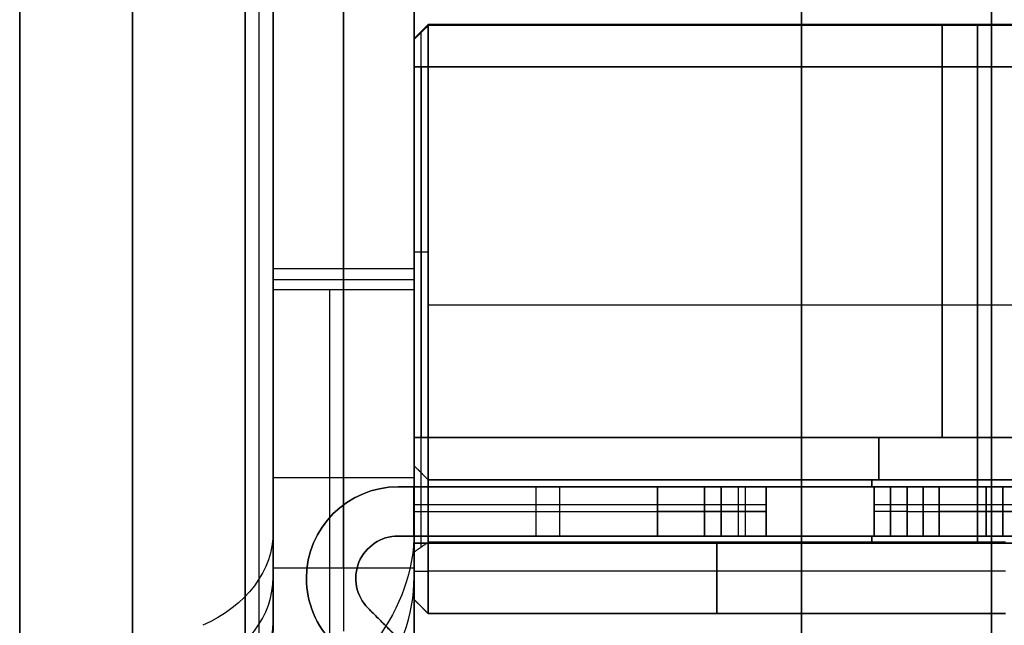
# Model space of a CAD drawing. Header units: millimetres. Extents: x -66 to 114, y 79 to 395.
# Tile 160 of 211: x 79.85 to 86.84, y 153.19 to 157.49. Entities that reach past the tile are written whole.
import ezdxf

# ---------------------------------------------------------------- set-up
doc = ezdxf.new("R2010")
doc.units = ezdxf.units.MM
doc.layers.add('Layer 01', color=7, linetype='Continuous', true_color=0x000000)

msp = doc.modelspace()

# ---------------------------------------------------------------- linework, layer by layer
at = {"layer": 'Layer 01'}
for p, q in [((81.65, 158.0393, -15.5768), (81.65, 157.3718, -15.5768)), ((82.65, 157.4676, -15.3402), (82.65, 157.3127, -15.3402)), ((82.65, 157.3557, -21.35), (82.75, 157.4557, -21.35)), ((82.65, 157.3557, -15.75), (82.75, 157.4557, -15.75)), ((82.7, 157.1557, -21.1), (82.7, 154.5233, -21.1)), ((82.7, 154.5233, -16), (82.7, 157.1557, -16)), ((86.4, 154.5233, -16.05), (86.4, 157.1557, -16.05)), ((86.4, 157.1557, -21.05), (86.4, 154.5233, -21.05)), ((82.75, 155.8395, -21.05), (82.65, 155.8395, -21.15)), ((82.75, 155.8395, -16.05), (82.65, 155.8395, -15.95)), ((81.65, 155.6463, -25.5112), (82.65, 155.6463, -25.5112)), ((82.75, 155.4645, -16.05), (90.05, 155.4645, -16.05)), ((82.75, 155.4645, -21.05), (90.05, 155.4645, -21.05)), ((82.65, 155.3728, -11.2602), (82.65, 155.3728, -15.95)), ((82.65, 155.3728, -21.15), (82.65, 155.3728, -25.7396)), ((82.65, 153.3733, -27.0378), (82.65, 154.4204, -27.0378)), ((82.75, 154.2233, -14.44), (82.65, 154.3233, -14.44)), ((82.75, 154.2233, -22.66), (82.65, 154.3233, -22.66)), ((82.7, 154.2733, -13.13), (82.7, 154.2733, -15.75)), ((82.7, 154.2733, -21.35), (82.7, 154.2733, -23.97)), ((89.15, 154.2233, -14.44), (82.75, 154.2233, -14.44)), ((89.15, 154.2233, -22.66), (82.75, 154.2233, -22.66)), ((85.9, 154.1733, -13.13), (85.9, 154.2233, -13.13)), ((85.9, 154.2233, -23.97), (85.9, 154.1733, -23.97)), ((85.95, 154.2233, -13.13), (85.95, 154.2233, -15.75)), ((85.95, 154.2233, -21.35), (85.95, 154.2233, -23.97)), ((89.15, 154.1733, -18.55), (82.536, 154.1733, -18.55)), ((82.6488, 153.8233, -20.835), (82.6488, 154.1733, -20.835)), ((82.65, 153.8233, -15.515), (82.65, 154.1733, -15.515)), ((83.5142, 154.1733, -13.23), (83.5142, 153.8233, -13.23)), ((83.685, 153.8233, -23.87), (83.685, 154.1733, -23.87)), ((84.8309, 153.8233, -23.7707), (84.8309, 154.1733, -23.7707)), ((84.8309, 154.1733, -13.3293), (84.8309, 153.8233, -13.3293)), ((85, 154.1733, -23.72), (85, 153.8233, -23.72)), ((85, 154.1733, -13.38), (85, 153.8233, -13.38)), ((85.15, 154.1733, -13.18), (85.15, 153.8233, -13.18)), ((85.15, 154.1733, -23.92), (85.15, 153.8233, -23.92)), ((85.843, 154.1733, -23.97), (85.843, 154.1733, -13.13)), ((86.0333, 153.8233, -13.18), (86.0333, 154.1733, -13.18)), ((86.0333, 154.1733, -23.92), (86.0333, 153.8233, -23.92)), ((86.2642, 154.1733, -13.23), (86.2642, 153.8233, -13.23)), ((86.2642, 153.8233, -23.87), (86.2642, 154.1733, -23.87)), ((86.8309, 154.1733, -13.3293), (86.8309, 153.8233, -13.3293)), ((86.8309, 153.8233, -23.7707), (86.8309, 154.1733, -23.7707)), ((82.65, 154.0483, -13.13), (85.15, 154.0483, -13.13)), ((82.65, 154.0483, -23.97), (85.15, 154.0483, -23.97)), ((85.9167, 154.0483, -13.13), (87.15, 154.0483, -13.13)), ((85.9167, 154.0483, -23.97), (87.15, 154.0483, -23.97)), ((82.6488, 153.9983, -19.3), (82.6488, 153.9983, -22.37)), ((82.65, 153.9983, -13.23), (82.65, 153.9983, -17.8)), ((82.65, 153.9983, -13.23), (84.3784, 153.9983, -13.23)), ((82.65, 153.9801, -26.6569), (82.65, 153.9801, -27.5036)), ((84.7118, 153.9983, -23.8128), (84.95, 153.9983, -23.7286)), ((84.95, 153.9983, -13.3714), (84.7118, 153.9983, -13.2872)), ((85.15, 153.9983, -13.23), (85.15, 153.9983, -13.13)), ((85.15, 153.9983, -23.97), (85.15, 153.9983, -23.87)), ((86.15, 153.9983, -13.23), (85.9167, 153.9983, -13.13)), ((86.15, 153.9983, -23.87), (85.9167, 153.9983, -23.97)), ((86.15, 153.9983, -13.23), (86.3784, 153.9983, -13.23)), ((86.15, 153.9983, -23.87), (86.3784, 153.9983, -23.87)), ((86.95, 153.9983, -13.3714), (86.7118, 153.9983, -13.2872)), ((86.7118, 153.9983, -23.8128), (86.95, 153.9983, -23.7286)), ((81.65, 153.2135, -26.085), (81.65, 153.8546, -25.3176)), ((89.15, 153.8233, -18.55), (82.536, 153.8233, -18.55)), ((82.65, 153.2135, -26.085), (82.65, 153.8546, -25.3176)), ((85.843, 153.8233, -23.97), (85.843, 153.8233, -13.13)), ((85.9, 153.7733, -13.13), (85.9, 153.8233, -13.13)), ((85.9, 153.8233, -23.97), (85.9, 153.7733, -23.97)), ((82.65, 153.3733, -17.7016), (82.65, 153.7733, -17.7016)), ((90.05, 153.7733, -18.55), (82.65, 153.7733, -18.55)), ((86.35, 153.7733, -23.97), (86.35, 153.7733, -13.13)), ((82.236, 153.5233, -17.8), (82.236, 153.5233, -19.3)), ((82.236, 153.5233, -22.37), (82.236, 153.5233, -23.87)), ((82.65, 153.5733, -27.8214), (82.75, 153.5733, -27.9214)), ((82.65, 153.5733, -9.2786), (82.75, 153.5733, -9.1786)), ((86.85, 153.5733, -27.9214), (82.75, 153.5733, -27.9214)), ((86.85, 153.5733, -9.1786), (82.75, 153.5733, -9.1786)), ((82.65, 153.3733, -26.0561), (82.65, 153.2377, -26.0561)), ((82.75, 153.2733, -18.55), (82.65, 153.3733, -18.55)), ((83.4688, 152.1662, -18.55), (82.3238, 153.3112, -18.55)), ((83.4688, 152.1662, -23.12), (82.3238, 153.3112, -23.12)), ((82.7, 153.3233, -9.4786), (82.7, 153.3233, -27.6214)), ((82.65, 153.2934, -26.1518), (82.65, 153.2934, -25.9894)), ((86.85, 153.2733, -18.55), (82.75, 153.2733, -18.55)), ((84.8, 153.2733, -9.4786), (84.8, 153.2733, -27.6214))]:
    msp.add_line(p, q, dxfattribs=at)
at = {"layer": 'Layer 01', "extrusion": (1, 1.01795e-16, -1.00808e-31)}
msp.add_arc((144.9733, -18.55, 79.85), 14.35, 270, 90, dxfattribs=at)
at = {"layer": 'Layer 01', "extrusion": (1, 0, 0)}
for centre, radius, start, end in [((144.9733, -18.55, 85.4), 14.35, 270, 90), ((144.9733, -18.55, 82.15), 12.75, 327.46026, 50.12589), ((157.1557, -15.75, 82.75), 0.3, 270, 0), ((144.9733, -18.55, 82.7), 12.75, 313.472, 347.05592), ((154.8788, -24.8701, 82.15), 1, 230.12589, 327.46026), ((154.8788, -24.8701, 82.15), 2, 230.12589, 290.38261), ((154.5233, -15.75, 82.65), 0.2, 180, 270)]:
    msp.add_arc(centre, radius, start, end, dxfattribs=at)
at = {"layer": 'Layer 01', "extrusion": (1, -1.54703e-18, -2.39301e-19)}
msp.add_arc((144.9733, -18.55, 81.65), 12.75, 327.46026, 50.12589, dxfattribs=at)
at = {"layer": 'Layer 01', "extrusion": (-1, 1.54703e-18, 2.39301e-19)}
msp.add_arc((-144.9733, -18.55, -82.65), 12.75, 129.87411, 212.53974, dxfattribs=at)
at = {"layer": 'Layer 01', "extrusion": (1, -2.83916e-16, -3.42906e-16)}
msp.add_arc((144.9733, -18.55, 81.45), 13.4, 10.75252, 90, dxfattribs=at)
at = {"layer": 'Layer 01', "extrusion": (1, -1.89916e-17, 2.29375e-17)}
msp.add_arc((144.9733, -18.55, 81.45), 13.4, 270, 349.24748, dxfattribs=at)
at = {"layer": 'Layer 01', "extrusion": (-1, 0, 0)}
for centre, radius, start, end in [((-144.9733, -18.55, -81.55), 13.4, 90, 169.24748), ((-144.9733, -18.55, -80.65), 12.9, 90, 168.82546), ((-144.9733, -18.55, -80.65), 12.9, 191.17454, 270), ((-144.9733, -18.55, -86.75), 12.9, 90, 168.82546), ((-144.9733, -18.55, -86.75), 12.9, 191.17454, 270), ((-157.1557, -15.75, -86.4), 0.3, 167.05592, 180), ((-157.1557, -21.35, -86.4), 0.3, 90, 180), ((-157.1557, -21.35, -86.4), 0.3, 180, 192.94408), ((-157.1557, -15.75, -86.4), 0.3, 180, 270), ((-144.9733, -18.55, -86.65), 12.8, 133.472, 167.05592), ((-144.9733, -18.55, -86.65), 12.8, 192.94408, 226.528), ((-144.9733, -18.55, -82.05), 13.4, 217.70246, 270), ((-154.5233, -15.75, -82.75), 0.3, 270, 360), ((-154.5233, -21.35, -82.75), 0.3, 0, 90), ((-154.5233, -15.75, -85.95), 0.3, 270, 0), ((-154.5233, -21.35, -85.95), 0.3, 0, 90), ((-153.5733, -27.6214, -84.8), 0.3, 226.528, 0), ((-153.5733, -9.4786, -84.8), 0.3, 0, 133.472)]:
    msp.add_arc(centre, radius, start, end, dxfattribs=at)
at = {"layer": 'Layer 01', "extrusion": (-1, 1.56732e-16, 1.89296e-16)}
msp.add_arc((-144.9733, -18.55, -81.65), 13.4, 90, 169.24748, dxfattribs=at)
at = {"layer": 'Layer 01', "extrusion": (-1, 1.51357e-16, -6.811e-17)}
msp.add_arc((-144.9733, -18.55, -81.65), 13.4, 190.75252, 217.70246, dxfattribs=at)
at = {"layer": 'Layer 01', "extrusion": (1, -1.57271e-16, -1.91379e-16)}
msp.add_arc((144.9733, -18.55, 79.85), 12.9, 11.17454, 90, dxfattribs=at)
at = {"layer": 'Layer 01', "extrusion": (1, -1.97277e-17, 2.4006e-17)}
msp.add_arc((144.9733, -18.55, 79.85), 12.9, 270, 348.82546, dxfattribs=at)
at = {"layer": 'Layer 01', "extrusion": (-1, 1.97277e-17, 2.4006e-17)}
msp.add_arc((-144.9733, -18.55, -81.45), 12.9, 90, 168.82546, dxfattribs=at)
at = {"layer": 'Layer 01', "extrusion": (-1, -2.49741e-16, 3.03902e-16)}
msp.add_arc((-144.9733, -18.55, -81.45), 12.9, 191.17454, 270, dxfattribs=at)
at = {"layer": 'Layer 01', "extrusion": (1, -2.89197e-16, -3.51914e-16)}
msp.add_arc((144.9733, -18.55, 82.65), 12.9, 11.17454, 90, dxfattribs=at)
at = {"layer": 'Layer 01', "extrusion": (1, 1.00033e-16, -4.80728e-17)}
msp.add_arc((144.9733, -18.55, 82.65), 12.9, 319.83958, 348.82546, dxfattribs=at)
at = {"layer": 'Layer 01', "extrusion": (1, 3.31098e-16, 3.75602e-17)}
msp.add_arc((157.1557, -15.75, 82.75), 0.3, 0, 12.94408, dxfattribs=at)
at = {"layer": 'Layer 01', "extrusion": (1, -3.85395e-17, -3.85395e-17)}
msp.add_arc((157.1557, -21.35, 82.75), 0.3, 0, 90, dxfattribs=at)
at = {"layer": 'Layer 01', "extrusion": (1, -1.23567e-16, 1.40176e-17)}
msp.add_arc((157.1557, -21.35, 82.75), 0.3, 347.05592, 0, dxfattribs=at)
at = {"layer": 'Layer 01', "extrusion": (1, -1.89238e-16, -1.08097e-16)}
msp.add_arc((144.9733, -18.55, 82.75), 12.8, 12.94408, 46.528, dxfattribs=at)
at = {"layer": 'Layer 01', "extrusion": (1, -3.02624e-15, 1.72866e-15)}
msp.add_arc((144.9733, -18.55, 82.75), 12.8, 313.472, 347.05592, dxfattribs=at)
at = {"layer": 'Layer 01', "extrusion": (1, 5.10766e-18, 4.06689e-18)}
msp.add_arc((157.1557, -21.35, 82.65), 0.2, 347.05592, 90, dxfattribs=at)
at = {"layer": 'Layer 01', "extrusion": (1, 3.02874e-18, -2.41158e-18)}
msp.add_arc((157.1557, -15.75, 82.65), 0.2, 270, 12.94408, dxfattribs=at)
at = {"layer": 'Layer 01', "extrusion": (1, 4.16181e-16, 2.37732e-16)}
msp.add_arc((144.9733, -18.55, 82.65), 12.7, 12.94408, 46.528, dxfattribs=at)
at = {"layer": 'Layer 01', "extrusion": (1, -6.92291e-17, 3.00646e-17)}
msp.add_arc((144.9733, -18.55, 82.65), 12.7, 325.99567, 347.05592, dxfattribs=at)
at = {"layer": 'Layer 01', "extrusion": (1, 7.11582e-20, -4.60022e-19)}
msp.add_arc((154.8788, -24.8701, 81.65), 1, 230.12589, 327.46026, dxfattribs=at)
at = {"layer": 'Layer 01', "extrusion": (1, 2.56284e-16, -2.30844e-16)}
msp.add_arc((154.8788, -24.8701, 82.65), 1, 308.51886, 327.46026, dxfattribs=at)
at = {"layer": 'Layer 01', "extrusion": (1, 3.86732e-18, 2.25165e-17)}
msp.add_arc((154.8788, -24.8701, 81.65), 2, 230.12589, 290.38261, dxfattribs=at)
at = {"layer": 'Layer 01', "extrusion": (-1, 3.45607e-17, -7.03954e-17)}
msp.add_arc((-144.9733, -18.55, -82.65), 13.4, 217.70246, 270, dxfattribs=at)
at = {"layer": 'Layer 01', "extrusion": (1, -7.39348e-17, 4.40796e-16)}
msp.add_arc((154.8788, -24.8701, 82.65), 2, 268.66059, 290.38261, dxfattribs=at)
at = {"layer": 'Layer 01', "extrusion": (-1, 5.80954e-21, 4.91195e-19)}
msp.add_arc((-154.8788, -24.8701, -82.65), 1, 231.48114, 309.87411, dxfattribs=at)
at = {"layer": 'Layer 01', "extrusion": (1, 7.83434e-16, -5.99046e-16)}
msp.add_arc((144.9733, -18.55, 82.65), 12.7, 319.19828, 325.99567, dxfattribs=at)
at = {"layer": 'Layer 01', "extrusion": (1, -6.56506e-17, 1.41304e-16)}
msp.add_arc((144.9733, -18.55, 82.65), 12.9, 270, 319.83958, dxfattribs=at)
at = {"layer": 'Layer 01', "extrusion": (-1, 1.64577e-16, 1.93337e-15)}
msp.add_arc((-154.8788, -24.8701, -82.65), 2, 271.33941, 278.3917, dxfattribs=at)
at = {"layer": 'Layer 01', "extrusion": (-1, 1.84142e-16, 4.11021e-16)}
msp.add_arc((-154.8788, -24.8701, -82.65), 2, 278.3917, 309.87411, dxfattribs=at)
at = {"layer": 'Layer 01', "extrusion": (1, -1.81518e-15, 1.73249e-15)}
msp.add_arc((144.9733, -18.55, 82.65), 12.7, 313.472, 319.19828, dxfattribs=at)
at = {"layer": 'Layer 01', "extrusion": (1, 3.85395e-17, -3.85395e-17)}
msp.add_arc((154.5233, -21.35, 82.65), 0.2, 90, 180, dxfattribs=at)
at = {"layer": 'Layer 01'}
for centre, radius, start, end in [((82.536, 153.5233, -19.3), 0.65, 90, 180), ((82.536, 153.5233, -23.87), 0.65, 90, 180), ((82.536, 153.5233, -18.55), 0.65, 90, 180), ((82.536, 153.5233, -23.12), 0.65, 90, 180), ((82.536, 153.5233, -19.3), 0.3, 90, 225), ((82.536, 153.5233, -23.87), 0.3, 90, 225), ((82.536, 153.5233, -23.87), 0.65, 180, 225), ((82.536, 153.5233, -19.3), 0.65, 180, 225), ((82.536, 153.5233, -23.12), 0.65, 180, 225), ((82.536, 153.5233, -18.55), 0.65, 180, 225)]:
    msp.add_arc(centre, radius, start, end, dxfattribs=at)
at = {"layer": 'Layer 01', "extrusion": (-1.40202e-16, -5.32551e-15, -1)}
msp.add_arc((-82.536, 153.5233, 17.8), 0.65, 360, 90, dxfattribs=at)
at = {"layer": 'Layer 01', "extrusion": (-2.84495e-16, 2.84495e-16, -1)}
msp.add_arc((-82.536, 153.5233, 22.37), 0.65, 360, 90, dxfattribs=at)
at = {"layer": 'Layer 01', "extrusion": (1.59904e-16, -1, 9.31991e-16)}
for centre in [(84.3784, -14.23, -154.1733), (86.3784, -14.23, -154.1733)]:
    msp.add_arc(centre, 1, 70.52878, 90, dxfattribs=at)
at = {"layer": 'Layer 01', "extrusion": (-8.53095e-17, -1, 4.9722e-16)}
for centre in [(84.3784, -22.87, -154.1733), (86.3784, -22.87, -154.1733)]:
    msp.add_arc(centre, 1, 270, 289.47122, dxfattribs=at)
at = {"layer": 'Layer 01', "extrusion": (8.96958e-20, -1, 1.26849e-19)}
msp.add_arc((85, -23.87, -154.1733), 0.15, 0, 109.47122, dxfattribs=at)
at = {"layer": 'Layer 01', "extrusion": (2.2352e-17, -1, -3.16105e-17)}
msp.add_arc((85, -13.23, -154.1733), 0.15, 250.52878, 360, dxfattribs=at)
at = {"layer": 'Layer 01', "extrusion": (0, 1, 0)}
for centre, start, end in [((-84.3784, -14.23, 153.9983), 90, 109.47122), ((-84.3784, -22.87, 153.9983), 250.52878, 270), ((-86.3784, -14.23, 153.9983), 90, 109.47122), ((-86.3784, -22.87, 153.9983), 250.52878, 270)]:
    msp.add_arc(centre, 1, start, end, dxfattribs=at)
at = {"layer": 'Layer 01', "extrusion": (0, -1, 0)}
for centre, start, end in [((85, -23.87, -153.9983), 0, 109.47122), ((85, -13.23, -153.9983), 250.52878, 0)]:
    msp.add_arc(centre, 0.15, start, end, dxfattribs=at)
at = {"layer": 'Layer 01', "extrusion": (3.19744e-14, -0.641103, -0.767455)}
msp.add_arc((80.65, -134.3077, -79.2065), 1, 0, 60, dxfattribs=at)
at = {"layer": 'Layer 01', "extrusion": (4.82947e-14, -0.641103, -0.767455)}
msp.add_arc((80.65, -134.3077, -79.2065), 2, 0, 60, dxfattribs=at)
at = {"layer": 'Layer 01', "extrusion": (-1.06174e-16, -6.89313e-15, -1)}
msp.add_arc((-82.536, 153.5233, 17.8), 0.3, 315, 90, dxfattribs=at)
at = {"layer": 'Layer 01', "extrusion": (-3.00306e-16, 1.24391e-16, -1)}
msp.add_arc((-82.536, 153.5233, 22.37), 0.3, 315, 90, dxfattribs=at)
at = {"layer": 'Layer 01', "extrusion": (0, 0, -1)}
for centre in [(-82.536, 153.5233, 18.55), (-82.536, 153.5233, 23.12)]:
    msp.add_arc(centre, 0.3, 315, 90, dxfattribs=at)
at = {"layer": 'Layer 01', "extrusion": (8.53095e-17, 1, 4.9722e-16)}
msp.add_arc((-84.3784, -14.23, 153.8233), 1, 90, 109.47122, dxfattribs=at)
at = {"layer": 'Layer 01', "extrusion": (-9.04844e-17, 1, 5.27382e-16)}
for centre in [(-84.3784, -22.87, 153.8233), (-86.3784, -22.87, 153.8233)]:
    msp.add_arc(centre, 1, 250.52878, 270, dxfattribs=at)
at = {"layer": 'Layer 01', "extrusion": (-2.98986e-20, 1, -4.2283e-20)}
msp.add_arc((-85, -23.87, 153.8233), 0.15, 70.52878, 180, dxfattribs=at)
at = {"layer": 'Layer 01', "extrusion": (-2.2352e-17, 1, 3.16105e-17)}
msp.add_arc((-85, -13.23, 153.8233), 0.15, 180, 289.47122, dxfattribs=at)
at = {"layer": 'Layer 01', "extrusion": (-1.01795e-16, 1, -5.93304e-16)}
msp.add_arc((-86.3784, -14.23, 153.8233), 1, 90, 109.47122, dxfattribs=at)
at = {"layer": 'Layer 01', "extrusion": (1, -1.6569e-17, -3.85395e-17)}
msp.add_arc((153.5733, -27.6214, 82.75), 0.3, 180, 313.472, dxfattribs=at)
at = {"layer": 'Layer 01', "extrusion": (1, 2.96937e-17, -6.90675e-17)}
msp.add_arc((153.5733, -9.4786, 82.75), 0.3, 46.528, 180, dxfattribs=at)
at = {"layer": 'Layer 01', "extrusion": (1, 1.4008e-17, 3.25827e-17)}
msp.add_arc((153.5733, -27.6214, 82.65), 0.2, 180, 313.472, dxfattribs=at)
at = {"layer": 'Layer 01', "extrusion": (1, 7.84285e-18, -1.82424e-17)}
msp.add_arc((153.5733, -9.4786, 82.65), 0.2, 46.528, 180, dxfattribs=at)
at = {"layer": 'Layer 01', "extrusion": (0, 0.641103, 0.767455)}
for radius in [1, 2]:
    msp.add_arc((-80.65, -134.3077, 78.7065), radius, 120, 180, dxfattribs=at)
at = {"layer": 'Layer 01', "extrusion": (5.12654e-16, 2.12348e-16, -1)}
msp.add_arc((-82.536, 153.5233, 22.37), 0.65, 315, 360, dxfattribs=at)
at = {"layer": 'Layer 01', "extrusion": (1.93479e-14, 2.84495e-16, -1)}
msp.add_arc((-82.536, 153.5233, 17.8), 0.65, 315, 0, dxfattribs=at)
at = {"layer": 'Layer 01', "extrusion": (-1.55431e-15, 0.641103, 0.767455)}
msp.add_arc((-80.65, -134.3077, 78.2065), 1, 120, 180, dxfattribs=at)
at = {"layer": 'Layer 01', "extrusion": (4.66294e-15, -0.641103, -0.767455)}
msp.add_arc((80.65, -134.3077, -78.2065), 2, 0, 60, dxfattribs=at)
at = {"layer": 'Layer 01'}
for points in [[(82.75, 157.4481, -21.4172), (82.7, 157.3993, -21.406), (82.65, 157.3506, -21.3948)], [(82.65, 157.3506, -15.7052), (82.7, 157.3993, -15.694), (82.75, 157.4481, -15.6828)], [(90.05, 157.4557, -15.75), (86.4, 157.4557, -15.75), (82.75, 157.4557, -15.75)], [(90.05, 157.4557, -21.35), (86.4, 157.4557, -21.35), (82.75, 157.4557, -21.35)], [(90.05, 157.4481, -15.6828), (86.4, 157.4481, -15.6828), (82.75, 157.4481, -15.6828)], [(90.05, 157.4481, -21.4172), (86.4, 157.4481, -21.4172), (82.75, 157.4481, -21.4172)], [(82.65, 157.1557, -21.15), (82.7, 157.1557, -21.1), (82.75, 157.1557, -21.05)], [(82.65, 154.5233, -21.15), (82.65, 155.8395, -21.15), (82.65, 157.1557, -21.15)], [(82.65, 157.1557, -15.95), (82.65, 155.8395, -15.95), (82.65, 154.5233, -15.95)], [(82.75, 157.1557, -16.05), (82.7, 157.1557, -16), (82.65, 157.1557, -15.95)], [(82.75, 157.1557, -21.05), (86.4, 157.1557, -21.05), (90.05, 157.1557, -21.05)], [(90.05, 157.1557, -16.05), (86.4, 157.1557, -16.05), (82.75, 157.1557, -16.05)], [(82.75, 157.1557, -21.05), (82.75, 155.8395, -21.05), (82.75, 154.5233, -21.05)], [(82.75, 154.5233, -16.05), (82.75, 155.8395, -16.05), (82.75, 157.1557, -16.05)], [(82.65, 155.7218, -25.408), (82.15, 155.7218, -25.408), (81.65, 155.7218, -25.408)], [(81.65, 155.5754, -26.7449), (82.15, 155.5754, -26.7449), (82.65, 155.5754, -26.7449)], [(82.75, 154.5233, -21.05), (82.7, 154.5233, -21.1), (82.65, 154.5233, -21.15)], [(82.65, 154.5233, -15.95), (82.7, 154.5233, -16), (82.75, 154.5233, -16.05)], [(82.75, 154.5233, -16.05), (85.95, 154.5233, -16.05), (89.15, 154.5233, -16.05)], [(89.15, 154.5233, -21.05), (85.95, 154.5233, -21.05), (82.75, 154.5233, -21.05)], [(82.75, 154.2233, -15.75), (82.7, 154.2733, -15.75), (82.65, 154.3233, -15.75)], [(82.65, 154.3233, -21.35), (82.7, 154.2733, -21.35), (82.75, 154.2233, -21.35)], [(82.65, 154.3233, -13.13), (82.7, 154.2733, -13.13), (82.75, 154.2233, -13.13)], [(82.65, 154.3233, -15.75), (82.65, 154.3233, -14.44), (82.65, 154.3233, -13.13)], [(82.65, 153.7733, -13.13), (82.65, 154.0483, -13.13), (82.65, 154.3233, -13.13)], [(82.65, 154.3233, -23.97), (82.65, 154.0483, -23.97), (82.65, 153.7733, -23.97)], [(82.65, 154.3233, -21.35), (82.65, 154.3233, -22.66), (82.65, 154.3233, -23.97)], [(82.75, 154.2233, -23.97), (82.7, 154.2733, -23.97), (82.65, 154.3233, -23.97)], [(82.65, 154.2377, -25.6376), (82.15, 154.2377, -25.6376), (81.65, 154.2377, -25.6376)], [(81.65, 153.8546, -25.3176), (81.65, 154.0462, -25.4776), (81.65, 154.2377, -25.6376)], [(82.65, 153.8546, -25.3176), (82.65, 154.0462, -25.4776), (82.65, 154.2377, -25.6376)], [(82.75, 154.2233, -13.13), (82.75, 154.2233, -14.44), (82.75, 154.2233, -15.75)], [(89.15, 154.2233, -15.75), (85.95, 154.2233, -15.75), (82.75, 154.2233, -15.75)], [(82.75, 154.2233, -13.13), (85.95, 154.2233, -13.13), (89.15, 154.2233, -13.13)], [(82.75, 154.2233, -21.35), (85.95, 154.2233, -21.35), (89.15, 154.2233, -21.35)], [(82.75, 154.2233, -21.35), (82.75, 154.2233, -22.66), (82.75, 154.2233, -23.97)], [(89.15, 154.2233, -23.97), (85.95, 154.2233, -23.97), (82.75, 154.2233, -23.97)], [(82.536, 154.1733, -17.8), (82.536, 154.1733, -18.55), (82.536, 154.1733, -19.3)], [(82.536, 154.1733, -22.37), (82.536, 154.1733, -23.12), (82.536, 154.1733, -23.87)], [(82.536, 154.1733, -19.3), (82.5924, 154.1733, -19.3), (82.6488, 154.1733, -19.3)], [(82.536, 154.1733, -17.8), (82.593, 154.1733, -17.8), (82.65, 154.1733, -17.8)], [(82.536, 154.1733, -23.87), (83.4572, 154.1733, -23.87), (84.3784, 154.1733, -23.87)], [(82.6488, 154.1733, -22.37), (82.5924, 154.1733, -22.37), (82.536, 154.1733, -22.37)], [(82.6488, 154.1733, -19.3), (82.6488, 153.9983, -19.3), (82.6488, 153.8233, -19.3)], [(82.6488, 154.1733, -19.3), (82.6488, 154.1733, -20.835), (82.6488, 154.1733, -22.37)], [(82.6488, 153.8233, -22.37), (82.6488, 153.9983, -22.37), (82.6488, 154.1733, -22.37)], [(82.65, 154.1733, -17.8), (82.65, 153.9983, -17.8), (82.65, 153.8233, -17.8)], [(82.65, 154.1733, -13.23), (82.65, 153.9983, -13.23), (82.65, 153.8233, -13.23)], [(82.65, 154.1733, -17.8), (82.65, 154.1733, -15.515), (82.65, 154.1733, -13.23)], [(82.65, 154.1733, -13.23), (83.5142, 154.1733, -13.23), (84.3784, 154.1733, -13.23)], [(84.3784, 154.1733, -13.23), (84.3784, 153.9983, -13.23), (84.3784, 153.8233, -13.23)], [(84.3784, 153.8233, -23.87), (84.3784, 153.9983, -23.87), (84.3784, 154.1733, -23.87)], [(84.7118, 154.1733, -23.8128), (84.7118, 153.9983, -23.8128), (84.7118, 153.8233, -23.8128)], [(84.95, 154.1733, -23.7286), (84.8309, 154.1733, -23.7707), (84.7118, 154.1733, -23.8128)], [(84.7118, 153.8233, -13.2872), (84.7118, 153.9983, -13.2872), (84.7118, 154.1733, -13.2872)], [(84.7118, 154.1733, -13.2872), (84.8309, 154.1733, -13.3293), (84.95, 154.1733, -13.3714)], [(84.95, 154.1733, -23.7286), (84.95, 153.9983, -23.7286), (84.95, 153.8233, -23.7286)], [(84.95, 154.1733, -13.3714), (84.95, 153.9983, -13.3714), (84.95, 153.8233, -13.3714)], [(85.15, 153.8233, -23.87), (85.15, 153.9983, -23.87), (85.15, 154.1733, -23.87)], [(85.15, 154.1733, -13.23), (85.15, 153.9983, -13.23), (85.15, 153.8233, -13.23)], [(85.15, 153.8233, -13.13), (85.15, 153.9983, -13.13), (85.15, 154.1733, -13.13)], [(85.15, 154.1733, -13.13), (85.15, 154.1733, -13.18), (85.15, 154.1733, -13.23)], [(85.15, 154.1733, -13.13), (85.5333, 154.1733, -13.13), (85.9167, 154.1733, -13.13)], [(85.15, 154.1733, -23.97), (85.15, 153.9983, -23.97), (85.15, 153.8233, -23.97)], [(85.9167, 154.1733, -23.97), (85.5333, 154.1733, -23.97), (85.15, 154.1733, -23.97)], [(85.15, 154.1733, -23.87), (85.15, 154.1733, -23.92), (85.15, 154.1733, -23.97)], [(86.15, 154.1733, -13.23), (86.0333, 154.1733, -13.18), (85.9167, 154.1733, -13.13)], [(85.9167, 154.1733, -13.13), (85.9167, 153.9983, -13.13), (85.9167, 153.8233, -13.13)], [(85.9167, 153.8233, -23.97), (85.9167, 153.9983, -23.97), (85.9167, 154.1733, -23.97)], [(85.9167, 154.1733, -23.97), (86.0333, 154.1733, -23.92), (86.15, 154.1733, -23.87)], [(86.15, 153.8233, -13.23), (86.15, 153.9983, -13.23), (86.15, 154.1733, -13.23)], [(86.15, 154.1733, -13.23), (86.2642, 154.1733, -13.23), (86.3784, 154.1733, -13.23)], [(86.15, 154.1733, -23.87), (86.15, 153.9983, -23.87), (86.15, 153.8233, -23.87)], [(86.3784, 154.1733, -23.87), (86.2642, 154.1733, -23.87), (86.15, 154.1733, -23.87)], [(86.3784, 154.1733, -13.23), (86.3784, 153.9983, -13.23), (86.3784, 153.8233, -13.23)], [(86.3784, 153.8233, -23.87), (86.3784, 153.9983, -23.87), (86.3784, 154.1733, -23.87)], [(86.7118, 153.8233, -13.2872), (86.7118, 153.9983, -13.2872), (86.7118, 154.1733, -13.2872)], [(86.7118, 154.1733, -13.2872), (86.8309, 154.1733, -13.3293), (86.95, 154.1733, -13.3714)], [(86.7118, 154.1733, -23.8128), (86.7118, 153.9983, -23.8128), (86.7118, 153.8233, -23.8128)], [(86.95, 154.1733, -23.7286), (86.8309, 154.1733, -23.7707), (86.7118, 154.1733, -23.8128)], [(81.65, 153.2135, -26.085), (81.65, 153.5341, -25.7013), (81.65, 153.8546, -25.3176)], [(82.6488, 153.8233, -19.3), (82.5924, 153.8233, -19.3), (82.536, 153.8233, -19.3)], [(82.536, 153.8233, -17.8), (82.536, 153.8233, -18.55), (82.536, 153.8233, -19.3)], [(82.65, 153.8233, -17.8), (82.593, 153.8233, -17.8), (82.536, 153.8233, -17.8)], [(82.6488, 153.8233, -22.37), (82.5924, 153.8233, -22.37), (82.536, 153.8233, -22.37)], [(82.536, 153.8233, -22.37), (82.536, 153.8233, -23.12), (82.536, 153.8233, -23.87)], [(82.536, 153.8233, -23.87), (83.4572, 153.8233, -23.87), (84.3784, 153.8233, -23.87)], [(82.6488, 153.8233, -19.3), (82.6488, 153.8233, -20.835), (82.6488, 153.8233, -22.37)], [(82.65, 153.3733, -25.8937), (82.65, 153.614, -25.6057), (82.65, 153.8546, -25.3176)], [(82.65, 153.8233, -13.23), (82.65, 153.8233, -15.515), (82.65, 153.8233, -17.8)], [(84.3784, 153.8233, -13.23), (83.5142, 153.8233, -13.23), (82.65, 153.8233, -13.23)], [(84.7118, 153.8233, -23.8128), (84.8309, 153.8233, -23.7707), (84.95, 153.8233, -23.7286)], [(84.95, 153.8233, -13.3714), (84.8309, 153.8233, -13.3293), (84.7118, 153.8233, -13.2872)], [(85.15, 153.8233, -13.23), (85.15, 153.8233, -13.18), (85.15, 153.8233, -13.13)], [(85.9167, 153.8233, -13.13), (85.5333, 153.8233, -13.13), (85.15, 153.8233, -13.13)], [(85.15, 153.8233, -23.97), (85.5333, 153.8233, -23.97), (85.9167, 153.8233, -23.97)], [(85.15, 153.8233, -23.97), (85.15, 153.8233, -23.92), (85.15, 153.8233, -23.87)], [(85.9167, 153.8233, -13.13), (86.0333, 153.8233, -13.18), (86.15, 153.8233, -13.23)], [(86.15, 153.8233, -23.87), (86.0333, 153.8233, -23.92), (85.9167, 153.8233, -23.97)], [(86.3784, 153.8233, -13.23), (86.2642, 153.8233, -13.23), (86.15, 153.8233, -13.23)], [(86.15, 153.8233, -23.87), (86.2642, 153.8233, -23.87), (86.3784, 153.8233, -23.87)], [(86.95, 153.8233, -13.3714), (86.8309, 153.8233, -13.3293), (86.7118, 153.8233, -13.2872)], [(86.7118, 153.8233, -23.8128), (86.8309, 153.8233, -23.7707), (86.95, 153.8233, -23.7286)], [(82.65, 153.7109, -27.7665), (82.7, 153.7453, -27.8028), (82.75, 153.7797, -27.8391)], [(82.65, 153.7109, -9.3335), (82.7, 153.7453, -9.2972), (82.75, 153.7797, -9.2609)], [(82.65, 153.7733, -23.97), (82.65, 153.7733, -18.55), (82.65, 153.7733, -13.13)], [(82.65, 153.7733, -23.97), (85.9, 153.7733, -23.97), (89.15, 153.7733, -23.97)], [(89.15, 153.7733, -13.13), (85.9, 153.7733, -13.13), (82.65, 153.7733, -13.13)], [(82.75, 153.7797, -9.2609), (84.8, 153.7797, -9.2609), (86.85, 153.7797, -9.2609)], [(86.85, 153.7797, -27.8391), (84.8, 153.7797, -27.8391), (82.75, 153.7797, -27.8391)], [(82.65, 153.5966, -26.4051), (82.15, 153.5966, -26.4051), (81.65, 153.5966, -26.4051)], [(81.65, 153.5966, -26.4051), (81.65, 153.405, -26.245), (81.65, 153.2135, -26.085)], [(82.65, 153.5966, -26.4051), (82.65, 153.485, -26.3118), (82.65, 153.3733, -26.2185)], [(81.886, 153.5233, -19.3), (81.886, 153.5233, -18.55), (81.886, 153.5233, -17.8)], [(81.886, 153.5233, -23.87), (81.886, 153.5233, -23.12), (81.886, 153.5233, -22.37)], [(82.65, 153.3733, -25.8937), (82.65, 153.3733, -26.0561), (82.65, 153.3733, -26.2185)], [(82.65, 153.3733, -26.2185), (82.65, 153.2934, -26.1518), (82.65, 153.2135, -26.085)], [(82.65, 153.3733, -26.2185), (82.65, 153.3733, -26.92), (82.65, 153.3733, -27.6214)], [(82.75, 153.2733, -27.6214), (82.7, 153.3233, -27.6214), (82.65, 153.3733, -27.6214)], [(82.65, 153.3733, -9.4786), (82.7, 153.3233, -9.4786), (82.75, 153.2733, -9.4786)], [(82.65, 153.3733, -25.8937), (82.65, 153.3733, -17.6862), (82.65, 153.3733, -9.4786)], [(82.65, 153.2135, -26.085), (82.65, 153.2934, -25.9894), (82.65, 153.3733, -25.8937)], [(83.4688, 152.1662, -19.3), (82.8963, 152.7387, -19.3), (82.3238, 153.3112, -19.3)], [(82.3238, 153.3112, -19.3), (82.3238, 153.3112, -18.55), (82.3238, 153.3112, -17.8)], [(82.3238, 153.3112, -17.8), (82.8963, 152.7387, -17.8), (83.4688, 152.1662, -17.8)], [(82.3238, 153.3112, -23.87), (82.3238, 153.3112, -23.12), (82.3238, 153.3112, -22.37)], [(82.3238, 153.3112, -22.37), (82.8963, 152.7387, -22.37), (83.4688, 152.1662, -22.37)], [(83.4688, 152.1662, -23.87), (82.8963, 152.7387, -23.87), (82.3238, 153.3112, -23.87)], [(86.85, 153.2733, -27.6214), (84.8, 153.2733, -27.6214), (82.75, 153.2733, -27.6214)], [(82.75, 153.2733, -9.4786), (84.8, 153.2733, -9.4786), (86.85, 153.2733, -9.4786)], [(82.75, 153.2733, -27.6214), (82.75, 153.2733, -18.55), (82.75, 153.2733, -9.4786)]]:
    msp.add_open_spline(points, degree=2, dxfattribs=at)

doc.saveas('drawing.dxf')
